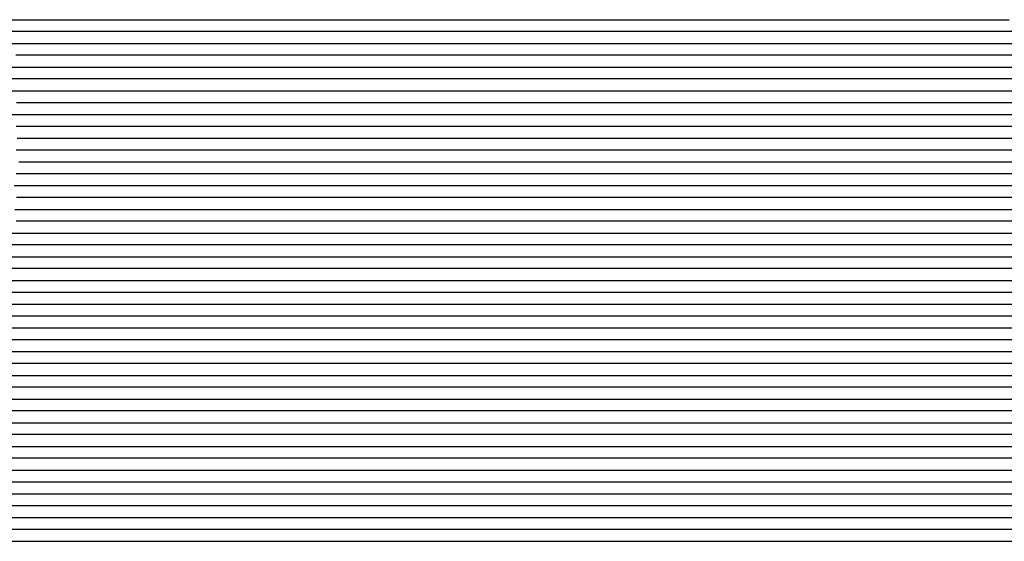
# Model space of a CAD drawing. Extents: x -4 to 4.3, y -2 to 2.5.
# Tile 75 of 108: x 2.23 to 3.26, y -2 to -1.45. Entities that reach past the tile are written whole.
import ezdxf

# ---------------------------------------------------------------- set-up
doc = ezdxf.new("R2010")
doc.units = 0

msp = doc.modelspace()

# ---------------------------------------------------------------- linework, layer by layer
at = {"layer": 'Default', "color": 72, "linetype": 'CONTINUOUS'}
for p, q in [((2.127869, -1.44996, -0.103324), (3.174732, -1.44996, -0.103)), ((3.174732, -1.44996, -0.103), (3.190357, -1.44996, -0.103057)), ((3.190357, -1.44996, -0.103057), (3.221595, -1.44996, -0.104604)), ((3.221595, -1.44996, -0.104604), (3.237192, -1.44996, -0.106268)), ((3.237192, -1.44996, -0.106268), (3.268124, -1.44996, -0.11143)), ((3.222165, -1.46246, -0.103203), (2.206566, -1.46246, -0.103)), ((3.253354, -1.46246, -0.105353), (3.222165, -1.46246, -0.103203)), ((3.284391, -1.46246, -0.106199), (3.253354, -1.46246, -0.105353)), ((2.2169, -1.47496, -0.103024), (3.232513, -1.47496, -0.103)), ((3.232513, -1.47496, -0.103), (3.279385, -1.47496, -0.103324)), ((2.237252, -1.48746, -0.103), (2.221627, -1.48746, -0.103417)), ((3.362252, -1.48746, -0.103), (2.237252, -1.48746, -0.103)), ((2.212606, -1.49996, -0.10613), (2.22787, -1.49996, -0.10424)), ((2.22787, -1.49996, -0.10424), (2.243377, -1.49996, -0.103173)), ((2.243377, -1.49996, -0.103173), (4.300752, -1.49996, -0.103)), ((2.237252, -1.51246, -0.103964), (2.206572, -1.51246, -0.112608)), ((2.252877, -1.51246, -0.103072), (2.237252, -1.51246, -0.103964)), ((2.268502, -1.51246, -0.103), (2.252877, -1.51246, -0.103072)), ((4.300752, -1.51246, -0.103), (2.268502, -1.51246, -0.103)), ((2.216065, -1.52496, -0.11362), (2.228812, -1.52496, -0.107653)), ((2.228812, -1.52496, -0.107653), (2.242963, -1.52496, -0.10461)), ((2.242963, -1.52496, -0.10461), (2.258239, -1.52496, -0.103209)), ((2.258239, -1.52496, -0.103209), (4.300752, -1.52496, -0.103)), ((2.237274, -1.53746, -0.108727), (2.222331, -1.53746, -0.110814)), ((2.252878, -1.53746, -0.103958), (2.237274, -1.53746, -0.108727)), ((2.268502, -1.53746, -0.103143), (2.252878, -1.53746, -0.103958)), ((2.284127, -1.53746, -0.103), (2.268502, -1.53746, -0.103143)), ((4.300752, -1.53746, -0.103), (2.284127, -1.53746, -0.103)), ((2.216007, -1.54996, -0.109622), (2.230771, -1.54996, -0.107274)), ((2.230771, -1.54996, -0.107274), (2.246202, -1.54996, -0.107546)), ((2.246202, -1.54996, -0.107546), (2.261824, -1.54996, -0.10364)), ((2.261824, -1.54996, -0.10364), (2.276983, -1.54996, -0.103)), ((2.276983, -1.54996, -0.103), (4.300752, -1.54996, -0.103)), ((2.237456, -1.56246, -0.10594), (2.221835, -1.56246, -0.10822)), ((2.252877, -1.56246, -0.105606), (2.237456, -1.56246, -0.10594)), ((2.268502, -1.56246, -0.103055), (2.252877, -1.56246, -0.105606)), ((2.284127, -1.56246, -0.103), (2.268502, -1.56246, -0.103055)), ((4.300752, -1.56246, -0.103), (2.284127, -1.56246, -0.103)), ((2.222799, -1.57496, -0.104764), (2.237118, -1.57496, -0.102227)), ((2.237118, -1.57496, -0.102227), (2.268091, -1.57496, -0.103923)), ((2.268091, -1.57496, -0.103923), (2.283704, -1.57496, -0.103)), ((2.283704, -1.57496, -0.103), (4.300752, -1.57496, -0.103)), ((2.23749, -1.58746, -0.099972), (2.221908, -1.58746, -0.102771)), ((2.252896, -1.58746, -0.101122), (2.23749, -1.58746, -0.099972)), ((2.268502, -1.58746, -0.103764), (2.252896, -1.58746, -0.101122)), ((2.284127, -1.58746, -0.103), (2.268502, -1.58746, -0.103764)), ((4.300752, -1.58746, -0.103), (2.284127, -1.58746, -0.103)), ((2.224642, -1.59996, -0.101921), (2.239453, -1.59996, -0.099849)), ((2.239453, -1.59996, -0.099849), (2.254928, -1.59996, -0.101511)), ((2.254928, -1.59996, -0.101511), (2.270463, -1.59996, -0.103769)), ((2.270463, -1.59996, -0.103769), (2.285926, -1.59996, -0.103)), ((2.285926, -1.59996, -0.103), (4.300752, -1.59996, -0.103)), ((2.237545, -1.61246, -0.102424), (2.221969, -1.61246, -0.105327)), ((2.253058, -1.61246, -0.103659), (2.237545, -1.61246, -0.102424)), ((2.268502, -1.61246, -0.105515), (2.253058, -1.61246, -0.103659)), ((2.284127, -1.61246, -0.103115), (2.268502, -1.61246, -0.105515)), ((2.299752, -1.61246, -0.103), (2.284127, -1.61246, -0.103115)), ((4.300752, -1.61246, -0.103), (2.299752, -1.61246, -0.103)), ((2.219565, -1.62496, -0.109432), (2.225886, -1.62496, -0.107471)), ((2.225886, -1.62496, -0.107471), (2.24081, -1.62496, -0.105653)), ((2.24081, -1.62496, -0.105653), (2.25632, -1.62496, -0.107732)), ((2.25632, -1.62496, -0.107732), (2.264063, -1.62496, -0.106877)), ((2.264063, -1.62496, -0.106877), (2.271806, -1.62496, -0.104574)), ((2.271806, -1.62496, -0.104574), (2.286783, -1.62496, -0.103)), ((2.286783, -1.62496, -0.103), (4.300752, -1.62496, -0.103)), ((2.237811, -1.63746, -0.107682), (2.222236, -1.63746, -0.110447)), ((2.253058, -1.63746, -0.108903), (2.237811, -1.63746, -0.107682)), ((2.268502, -1.63746, -0.105439), (2.253058, -1.63746, -0.108903)), ((2.284127, -1.63746, -0.103042), (2.268502, -1.63746, -0.105439)), ((2.299752, -1.63746, -0.103), (2.284127, -1.63746, -0.103042)), ((4.300752, -1.63746, -0.103), (2.299752, -1.63746, -0.103)), ((2.220352, -1.64996, -0.115511), (2.234788, -1.64996, -0.112082)), ((2.234788, -1.64996, -0.112082), (2.24999, -1.64996, -0.110561)), ((2.24999, -1.64996, -0.110561), (2.265537, -1.64996, -0.105423)), ((2.265537, -1.64996, -0.105423), (2.280373, -1.64996, -0.103318)), ((2.280373, -1.64996, -0.103318), (4.300752, -1.64996, -0.103)), ((2.237368, -1.66246, -0.106996), (2.221814, -1.66246, -0.110001)), ((2.268502, -1.66246, -0.103762), (2.237368, -1.66246, -0.106996)), ((2.284127, -1.66246, -0.103), (2.268502, -1.66246, -0.103762)), ((4.300752, -1.66246, -0.103), (2.284127, -1.66246, -0.103)), ((2.195685, -1.67496, -0.105292), (2.226925, -1.67496, -0.10522)), ((2.226925, -1.67496, -0.10522), (2.24255, -1.67496, -0.103719)), ((2.24255, -1.67496, -0.103719), (4.300752, -1.67496, -0.103)), ((2.252877, -1.68746, -0.103), (2.190378, -1.68746, -0.103356)), ((4.300752, -1.68746, -0.103), (2.252877, -1.68746, -0.103)), ((2.103905, -1.69996, -0.103387), (4.300752, -1.69996, -0.103)), ((4.300752, -1.71246, -0.103), (-0.293998, -1.71246, -0.103)), ((-0.390479, -1.72496, -0.103549), (4.300752, -1.72496, -0.103)), ((4.300752, -1.73746, -0.103), (-0.387748, -1.73746, -0.103)), ((-0.452141, -1.74996, -0.103038), (4.300752, -1.74996, -0.103)), ((4.300752, -1.76246, -0.103), (-4, -1.76246, -0.103)), ((-4, -1.77496, -0.103), (4.300752, -1.77496, -0.103)), ((4.300752, -1.78746, -0.103), (-4, -1.78746, -0.103)), ((-4, -1.79996, -0.103), (4.300752, -1.79996, -0.103)), ((4.300752, -1.81246, -0.103), (-4, -1.81246, -0.103)), ((-4, -1.82496, -0.103), (4.300752, -1.82496, -0.103)), ((4.300752, -1.83746, -0.103), (-4, -1.83746, -0.103)), ((-4, -1.84996, -0.103), (4.300752, -1.84996, -0.103)), ((4.300752, -1.86246, -0.103), (-4, -1.86246, -0.103)), ((-4, -1.87496, -0.103), (4.300752, -1.87496, -0.103)), ((4.300752, -1.88746, -0.103), (-4, -1.88746, -0.103)), ((-4, -1.89996, -0.103), (4.300752, -1.89996, -0.103)), ((4.300752, -1.91246, -0.103), (-4, -1.91246, -0.103)), ((-4, -1.92496, -0.103), (4.300752, -1.92496, -0.103)), ((4.300752, -1.93746, -0.103), (-4, -1.93746, -0.103)), ((-4, -1.94996, -0.103), (4.300752, -1.94996, -0.103)), ((4.300752, -1.96246, -0.103), (-4, -1.96246, -0.103)), ((-4, -1.97496, -0.103), (4.300752, -1.97496, -0.103)), ((4.300752, -1.98746, -0.103), (-4, -1.98746, -0.103)), ((-4, -1.99996, -0.103), (4.300752, -1.99996, -0.103))]:
    msp.add_line(p, q, dxfattribs=at)

doc.saveas('drawing.dxf')
